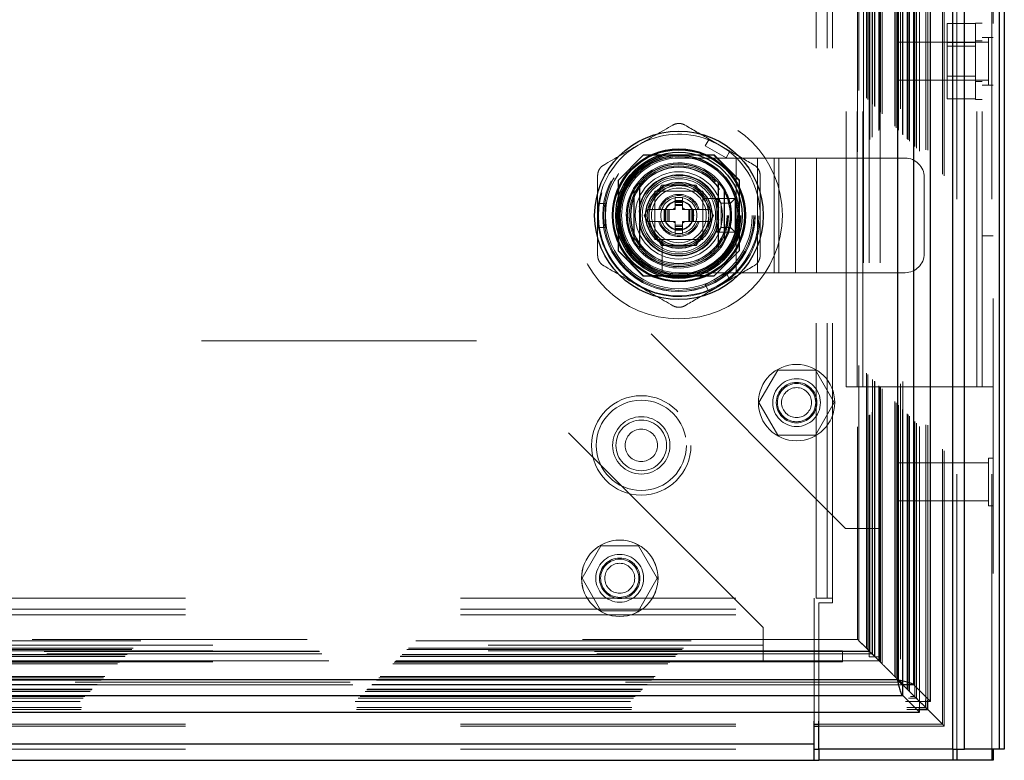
# Model space of a CAD drawing. Header units: inches. Extents: x 0.2 to 10.8, y 0.2 to 8.2.
# Tile 69 of 145: x 4.468 to 4.826, y 3.078 to 3.347. Entities that reach past the tile are written whole.
import ezdxf

# ---------------------------------------------------------------- set-up
doc = ezdxf.new("R2010")
doc.units = ezdxf.units.IN
doc.header["$MEASUREMENT"] = 0
doc.linetypes.add('HIDDEN', pattern=[0.07500000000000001, 0.05, -0.025])

msp = doc.modelspace()

# ---------------------------------------------------------------- linework, layer by layer
at = {"color": 7, "linetype": 'HIDDEN', "lineweight": 18}
for p, q in [((4.821672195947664, 3.081751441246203), (4.821672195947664, 5.044850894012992)), ((4.82225798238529, 5.045637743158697), (4.82225798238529, 3.081751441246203)), ((4.807540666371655, 3.081751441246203), (4.807540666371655, 5.038695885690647)), ((4.808954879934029, 3.081751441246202), (4.808954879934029, 5.038868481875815)), ((4.803816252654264, 3.090840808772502), (4.803816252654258, 5.029873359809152)), ((4.804432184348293, 3.090234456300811), (4.804432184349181, 5.030481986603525)), ((4.795481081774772, 3.09915438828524), (4.795481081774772, 5.021559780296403)), ((4.797725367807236, 3.099687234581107), (4.797725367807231, 5.021026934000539)), ((4.798480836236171, 3.099615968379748), (4.798480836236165, 5.021098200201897)), ((4.791204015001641, 3.103453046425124), (4.791204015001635, 5.017261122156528)), ((4.791303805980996, 3.103353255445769), (4.79130380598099, 5.017360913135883)), ((4.791846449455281, 3.102810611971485), (4.791846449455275, 5.017903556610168)), ((4.793742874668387, 3.100911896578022), (4.793742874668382, 5.019801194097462)), ((4.794346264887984, 3.100310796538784), (4.794346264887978, 5.020403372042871)), ((4.787455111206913, 5.013539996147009), (4.787455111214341, 3.107174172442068)), ((4.787768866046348, 3.106888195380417), (4.787768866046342, 5.013825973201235)), ((4.788518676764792, 5.014573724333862), (4.788518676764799, 3.106142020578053)), ((4.789314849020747, 3.105342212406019), (4.789314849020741, 5.015371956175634)), ((4.789404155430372, 5.015462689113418), (4.789404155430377, 3.105251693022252)), ((4.789424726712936, 3.105210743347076), (4.789424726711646, 5.015503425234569)), ((4.790932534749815, 3.10371774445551), (4.79093253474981, 5.016987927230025)), ((4.786413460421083, 3.108243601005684), (4.786413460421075, 5.012470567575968)), ((4.786900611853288, 3.107756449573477), (4.786900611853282, 5.012957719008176)), ((4.780681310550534, 5.006745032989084), (4.780681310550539, 3.113949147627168)), ((4.780713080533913, 3.113943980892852), (4.780713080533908, 5.006770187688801)), ((4.780990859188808, 3.113666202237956), (4.780990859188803, 5.007047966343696)), ((4.780990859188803, 5.007047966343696), (4.780990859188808, 3.113666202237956)), ((4.781268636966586, 3.113388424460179), (4.781268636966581, 5.007325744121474)), ((4.781824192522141, 3.112832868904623), (4.781824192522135, 5.007881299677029)), ((4.777131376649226, 5.003201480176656), (4.777131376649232, 3.117513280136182)), ((4.778213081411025, 5.004270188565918), (4.778213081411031, 3.116443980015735)), ((4.778405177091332, 3.116251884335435), (4.778405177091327, 5.004462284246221)), ((4.779024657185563, 3.115632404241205), (4.779024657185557, 5.005081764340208)), ((4.779185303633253, 3.115471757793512), (4.779185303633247, 5.005242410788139)), ((4.779185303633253, 3.115471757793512), (4.779185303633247, 5.005242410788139)), ((4.77341751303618, 3.121239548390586), (4.773417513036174, 4.999474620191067)), ((4.776144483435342, 3.118512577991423), (4.776144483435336, 5.002201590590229)), ((4.776659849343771, 3.117997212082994), (4.776659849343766, 5.002716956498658)), ((4.772931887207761, 4.998988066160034), (4.772931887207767, 3.121726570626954)), ((4.757869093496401, 3.136695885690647), (4.757869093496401, 4.983973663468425)), ((4.761869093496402, 3.136695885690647), (4.761869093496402, 4.983973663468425)), ((4.763869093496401, 3.136695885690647), (4.763869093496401, 4.983973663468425)), ((4.763869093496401, 3.136695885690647), (4.763869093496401, 4.983973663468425)), ((4.775086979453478, 4.958662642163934), (4.775086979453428, 3.162051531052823)), ((4.775086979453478, 4.958662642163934), (4.775086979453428, 3.162051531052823)), ((4.777086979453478, 4.958662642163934), (4.777086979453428, 3.162051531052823)), ((4.781086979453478, 4.958662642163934), (4.781086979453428, 3.162051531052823)), ((4.664420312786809, 4.854495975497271), (4.664420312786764, 3.266218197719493)), ((4.768813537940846, 3.213584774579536), (4.768813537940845, 3.581473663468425)), ((4.772813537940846, 3.213584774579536), (4.772813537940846, 3.581473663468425)), ((4.774813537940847, 3.213584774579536), (4.774813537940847, 3.581473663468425)), ((4.774813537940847, 3.213584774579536), (4.774813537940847, 3.581473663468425)), ((4.816257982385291, 3.213584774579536), (4.816257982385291, 3.581473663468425)), ((4.816257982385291, 3.213584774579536), (4.816257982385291, 3.581473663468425)), ((4.81825798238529, 3.213584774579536), (4.81825798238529, 3.581473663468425)), ((4.81575798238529, 3.34558206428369), (4.805480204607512, 3.34558206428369)), ((4.805480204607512, 3.34558206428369), (4.805480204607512, 3.33875008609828)), ((4.81575798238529, 3.31802921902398), (4.81575798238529, 3.345806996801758)), ((4.81825798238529, 3.345806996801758), (4.81575798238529, 3.345806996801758)), ((4.787535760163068, 3.338862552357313), (4.787535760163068, 3.324973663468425)), ((4.820521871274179, 3.338862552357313), (4.787535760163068, 3.338862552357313)), ((4.81575798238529, 3.33875008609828), (4.805480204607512, 3.33875008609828)), ((4.805480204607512, 3.33875008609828), (4.805480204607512, 3.325086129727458)), ((4.81825798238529, 3.33927921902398), (4.81575798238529, 3.33927921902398)), ((4.82225798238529, 3.340598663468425), (4.81825798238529, 3.340598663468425)), ((4.820521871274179, 3.340598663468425), (4.820521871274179, 3.323237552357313)), ((4.81575798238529, 3.337359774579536), (4.805480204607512, 3.337359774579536)), ((4.787535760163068, 3.324973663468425), (4.820521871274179, 3.324973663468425)), ((4.805480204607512, 3.326476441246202), (4.81575798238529, 3.326476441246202)), ((4.81575798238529, 3.325086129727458), (4.805480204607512, 3.325086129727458)), ((4.805480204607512, 3.325086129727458), (4.805480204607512, 3.318254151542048)), ((4.81575798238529, 3.324556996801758), (4.81825798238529, 3.324556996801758)), ((4.82225798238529, 3.323237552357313), (4.81825798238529, 3.323237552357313)), ((4.81575798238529, 3.318254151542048), (4.805480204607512, 3.318254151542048)), ((4.81575798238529, 3.31802921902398), (4.81825798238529, 3.31802921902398)), ((4.717546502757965, 3.301161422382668), (4.718967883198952, 3.303623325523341)), ((4.726544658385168, 3.29924887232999), (4.718967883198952, 3.303623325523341)), ((4.717546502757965, 3.301161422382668), (4.725123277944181, 3.296786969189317)), ((4.695059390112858, 3.297736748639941), (4.685920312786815, 3.288597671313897)), ((4.695159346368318, 3.297836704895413), (4.695059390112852, 3.297736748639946)), ((4.720725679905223, 3.297736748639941), (4.695059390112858, 3.297736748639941)), ((4.720825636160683, 3.297836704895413), (4.695159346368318, 3.297836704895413)), ((4.718015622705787, 3.297736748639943), (4.697969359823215, 3.297736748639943)), ((4.707991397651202, 3.29669890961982), (4.728824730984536, 3.29669890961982)), ((4.729864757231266, 3.288597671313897), (4.720725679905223, 3.297736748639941)), ((4.729964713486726, 3.288697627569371), (4.720825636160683, 3.297836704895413)), ((4.725123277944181, 3.296786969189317), (4.726544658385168, 3.29924887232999)), ((4.728824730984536, 3.255032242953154), (4.728824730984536, 3.29669890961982)), ((4.728824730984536, 3.29669890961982), (4.744275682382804, 3.29669890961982)), ((4.728824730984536, 3.255032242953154), (4.728824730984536, 3.29669890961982)), ((4.73655020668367, 3.255032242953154), (4.73655020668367, 3.29669890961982)), ((4.742587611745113, 3.255032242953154), (4.742587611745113, 3.29669890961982)), ((4.744275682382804, 3.255032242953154), (4.744275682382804, 3.29669890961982)), ((4.744275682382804, 3.29669890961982), (4.750313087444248, 3.29669890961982)), ((4.750313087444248, 3.255032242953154), (4.750313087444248, 3.29669890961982)), ((4.750313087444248, 3.29669890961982), (4.758038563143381, 3.29669890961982)), ((4.758038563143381, 3.255032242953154), (4.758038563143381, 3.29669890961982)), ((4.758038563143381, 3.29669890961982), (4.790213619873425, 3.29669890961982)), ((4.758038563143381, 3.255032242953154), (4.758038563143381, 3.29669890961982)), ((4.686020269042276, 3.288697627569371), (4.686020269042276, 3.263031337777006)), ((4.729964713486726, 3.263031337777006), (4.729964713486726, 3.288697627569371)), ((4.79715806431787, 3.261976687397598), (4.79715806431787, 3.289754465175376)), ((4.685920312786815, 3.288597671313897), (4.685920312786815, 3.262931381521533)), ((4.686120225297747, 3.285887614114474), (4.686120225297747, 3.265841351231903)), ((4.695364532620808, 3.275864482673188), (4.701678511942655, 3.286800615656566)), ((4.701678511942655, 3.286800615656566), (4.714306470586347, 3.286800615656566)), ((4.714306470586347, 3.286800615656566), (4.720620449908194, 3.275864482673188)), ((4.729864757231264, 3.262931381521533), (4.729864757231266, 3.288597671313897)), ((4.729864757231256, 3.265841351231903), (4.729864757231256, 3.285887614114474)), ((4.699241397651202, 3.284615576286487), (4.699241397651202, 3.267115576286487)), ((4.716741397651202, 3.284615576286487), (4.699241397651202, 3.284615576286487)), ((4.699243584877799, 3.282242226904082), (4.699243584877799, 3.269486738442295)), ((4.714370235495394, 3.28461338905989), (4.701614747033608, 3.28461338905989)), ((4.706680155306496, 3.282426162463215), (4.706680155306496, 3.281223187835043)), ((4.706680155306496, 3.282426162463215), (4.709304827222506, 3.282426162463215)), ((4.709304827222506, 3.282426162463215), (4.709304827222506, 3.281223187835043)), ((4.716741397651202, 3.267115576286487), (4.716741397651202, 3.284615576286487)), ((4.716741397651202, 3.269486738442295), (4.716741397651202, 3.282242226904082)), ((4.726124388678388, 3.281988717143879), (4.717052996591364, 3.281988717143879)), ((4.721741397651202, 3.269754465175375), (4.721741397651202, 3.281976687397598)), ((4.723408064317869, 3.280310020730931), (4.721741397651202, 3.281976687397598)), ((4.721741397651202, 3.281976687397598), (4.728408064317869, 3.281976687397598)), ((4.726741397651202, 3.280310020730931), (4.728408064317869, 3.281976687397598)), ((4.728408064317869, 3.281976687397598), (4.728408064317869, 3.269754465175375)), ((4.678464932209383, 3.271490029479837), (4.678464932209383, 3.280238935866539)), ((4.678464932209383, 3.280238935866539), (4.681307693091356, 3.280238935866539)), ((4.681307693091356, 3.271490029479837), (4.681307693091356, 3.280238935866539)), ((4.702633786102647, 3.278051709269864), (4.696627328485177, 3.278051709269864)), ((4.702633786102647, 3.278051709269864), (4.702633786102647, 3.273677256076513)), ((4.703071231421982, 3.278051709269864), (4.702633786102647, 3.278051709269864)), ((4.703071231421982, 3.278051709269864), (4.703071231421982, 3.273677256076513)), ((4.703263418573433, 3.278051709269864), (4.703071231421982, 3.278051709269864)), ((4.703972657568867, 3.278051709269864), (4.703263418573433, 3.278051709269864)), ((4.703263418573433, 3.278051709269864), (4.703263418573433, 3.273677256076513)), ((4.704436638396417, 3.278051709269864), (4.703972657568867, 3.278051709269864)), ((4.703972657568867, 3.278051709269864), (4.703972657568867, 3.273677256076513)), ((4.704436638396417, 3.278051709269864), (4.704436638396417, 3.273677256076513)), ((4.706680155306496, 3.278051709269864), (4.704436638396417, 3.278051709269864)), ((4.706680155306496, 3.281223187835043), (4.709304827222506, 3.281223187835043)), ((4.706680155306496, 3.281223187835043), (4.706680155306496, 3.280785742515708)), ((4.706680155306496, 3.280785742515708), (4.709304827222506, 3.280785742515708)), ((4.706680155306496, 3.280785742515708), (4.706680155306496, 3.280593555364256)), ((4.706680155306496, 3.280593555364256), (4.706680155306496, 3.279884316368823)), ((4.706680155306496, 3.280593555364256), (4.709304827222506, 3.280593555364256)), ((4.706680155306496, 3.279884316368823), (4.706680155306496, 3.279420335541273)), ((4.706680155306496, 3.279884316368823), (4.709304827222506, 3.279884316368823)), ((4.706680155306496, 3.279420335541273), (4.706680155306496, 3.278051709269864)), ((4.706680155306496, 3.279420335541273), (4.709304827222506, 3.279420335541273)), ((4.709304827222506, 3.281223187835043), (4.709304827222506, 3.280785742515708)), ((4.709304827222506, 3.280785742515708), (4.709304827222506, 3.280593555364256)), ((4.709304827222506, 3.280593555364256), (4.709304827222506, 3.279884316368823)), ((4.709304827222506, 3.279884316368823), (4.709304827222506, 3.279420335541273)), ((4.709304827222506, 3.279420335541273), (4.709304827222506, 3.278051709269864)), ((4.711548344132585, 3.278051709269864), (4.709304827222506, 3.278051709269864)), ((4.711548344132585, 3.278051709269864), (4.711548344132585, 3.273677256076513)), ((4.712012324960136, 3.278051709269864), (4.711548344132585, 3.278051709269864)), ((4.712721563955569, 3.278051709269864), (4.712012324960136, 3.278051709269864)), ((4.712012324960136, 3.278051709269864), (4.712012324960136, 3.273677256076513)), ((4.712721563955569, 3.278051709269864), (4.712721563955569, 3.273677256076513)), ((4.71291375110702, 3.278051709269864), (4.712721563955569, 3.278051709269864)), ((4.71291375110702, 3.278051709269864), (4.71291375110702, 3.273677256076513)), ((4.713351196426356, 3.278051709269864), (4.71291375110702, 3.278051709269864)), ((4.713351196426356, 3.278051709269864), (4.713351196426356, 3.273677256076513)), ((4.719357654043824, 3.278051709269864), (4.713351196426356, 3.278051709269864)), ((4.719357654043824, 3.278051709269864), (4.719297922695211, 3.278155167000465)), ((4.723408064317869, 3.271421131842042), (4.723408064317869, 3.280310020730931)), ((4.723408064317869, 3.280310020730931), (4.726741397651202, 3.280310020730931)), ((4.726741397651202, 3.280310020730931), (4.726741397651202, 3.271421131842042)), ((4.701678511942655, 3.264928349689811), (4.695364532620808, 3.275864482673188)), ((4.720620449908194, 3.275864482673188), (4.714306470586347, 3.264928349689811)), ((4.678464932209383, 3.271490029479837), (4.681307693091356, 3.271490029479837)), ((4.702633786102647, 3.273677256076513), (4.696627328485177, 3.273677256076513)), ((4.703071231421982, 3.273677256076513), (4.702633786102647, 3.273677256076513)), ((4.703263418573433, 3.273677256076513), (4.703071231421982, 3.273677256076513)), ((4.703972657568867, 3.273677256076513), (4.703263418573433, 3.273677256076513)), ((4.704436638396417, 3.273677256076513), (4.703972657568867, 3.273677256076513)), ((4.706680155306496, 3.273677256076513), (4.704436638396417, 3.273677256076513)), ((4.706680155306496, 3.273677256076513), (4.706680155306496, 3.272308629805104)), ((4.706680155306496, 3.272308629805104), (4.706680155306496, 3.271844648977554)), ((4.706680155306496, 3.272308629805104), (4.709304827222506, 3.272308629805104)), ((4.706680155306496, 3.271844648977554), (4.709304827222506, 3.271844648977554)), ((4.706680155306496, 3.271844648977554), (4.706680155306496, 3.271135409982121)), ((4.706680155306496, 3.271135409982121), (4.709304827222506, 3.271135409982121)), ((4.706680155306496, 3.271135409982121), (4.706680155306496, 3.270943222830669)), ((4.706680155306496, 3.270943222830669), (4.709304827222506, 3.270943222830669)), ((4.706680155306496, 3.270943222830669), (4.706680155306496, 3.270505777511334)), ((4.709304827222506, 3.273677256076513), (4.709304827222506, 3.272308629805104)), ((4.711548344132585, 3.273677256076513), (4.709304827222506, 3.273677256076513)), ((4.709304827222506, 3.272308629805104), (4.709304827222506, 3.271844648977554)), ((4.709304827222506, 3.271844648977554), (4.709304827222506, 3.271135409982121)), ((4.709304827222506, 3.271135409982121), (4.709304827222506, 3.270943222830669)), ((4.709304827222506, 3.270943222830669), (4.709304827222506, 3.270505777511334)), ((4.712012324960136, 3.273677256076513), (4.711548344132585, 3.273677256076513)), ((4.712721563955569, 3.273677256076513), (4.712012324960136, 3.273677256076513)), ((4.71291375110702, 3.273677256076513), (4.712721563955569, 3.273677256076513)), ((4.713351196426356, 3.273677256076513), (4.71291375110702, 3.273677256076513)), ((4.719357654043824, 3.273677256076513), (4.713351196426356, 3.273677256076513)), ((4.719297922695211, 3.273573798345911), (4.719357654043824, 3.273677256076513)), ((4.723408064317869, 3.271421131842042), (4.721741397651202, 3.269754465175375)), ((4.726741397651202, 3.271421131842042), (4.723408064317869, 3.271421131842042)), ((4.726741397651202, 3.271421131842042), (4.728408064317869, 3.269754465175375)), ((4.706680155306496, 3.270505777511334), (4.709304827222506, 3.270505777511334)), ((4.706680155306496, 3.270505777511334), (4.706680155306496, 3.269302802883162)), ((4.706680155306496, 3.269302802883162), (4.709304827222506, 3.269302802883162)), ((4.709304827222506, 3.270505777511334), (4.709304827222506, 3.269302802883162)), ((4.728408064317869, 3.269754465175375), (4.721741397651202, 3.269754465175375)), ((4.82225798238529, 3.268411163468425), (4.81825798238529, 3.268411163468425)), ((4.768586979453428, 3.162051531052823), (4.664420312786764, 3.266218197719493)), ((4.699241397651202, 3.267115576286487), (4.716741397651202, 3.267115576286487)), ((4.701614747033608, 3.267115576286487), (4.714370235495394, 3.267115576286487)), ((4.714306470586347, 3.264928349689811), (4.701678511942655, 3.264928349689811)), ((4.701868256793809, 3.266803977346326), (4.701868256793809, 3.257732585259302)), ((4.685920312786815, 3.262931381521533), (4.695059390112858, 3.253792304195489)), ((4.686020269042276, 3.263031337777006), (4.695159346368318, 3.253892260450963)), ((4.720725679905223, 3.253792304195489), (4.729864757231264, 3.262931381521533)), ((4.729864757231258, 3.262931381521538), (4.729964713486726, 3.263031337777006)), ((4.695059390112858, 3.253792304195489), (4.720725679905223, 3.253792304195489)), ((4.695159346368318, 3.253892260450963), (4.720825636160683, 3.253892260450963)), ((4.697969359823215, 3.253992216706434), (4.718015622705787, 3.253992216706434)), ((4.707991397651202, 3.255032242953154), (4.728824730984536, 3.255032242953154)), ((4.725123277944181, 3.25494199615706), (4.717546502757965, 3.250567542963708)), ((4.726544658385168, 3.252480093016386), (4.725123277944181, 3.25494199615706)), ((4.728824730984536, 3.255032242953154), (4.744275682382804, 3.255032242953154)), ((4.744275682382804, 3.255032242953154), (4.750313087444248, 3.255032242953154)), ((4.750313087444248, 3.255032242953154), (4.758038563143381, 3.255032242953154)), ((4.758038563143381, 3.255032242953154), (4.790213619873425, 3.255032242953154)), ((4.718967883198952, 3.248105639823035), (4.717546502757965, 3.250567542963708)), ((4.726544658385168, 3.252480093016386), (4.718967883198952, 3.248105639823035)), ((4.634457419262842, 3.230264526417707), (3.351401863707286, 3.230264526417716)), ((4.738624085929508, 3.12609785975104), (4.634457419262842, 3.230264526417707)), ((4.743921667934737, 3.219625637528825), (4.737089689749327, 3.207792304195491)), ((4.757585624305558, 3.219625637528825), (4.743921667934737, 3.219625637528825)), ((4.764417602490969, 3.207792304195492), (4.757585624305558, 3.219625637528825)), ((4.768813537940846, 3.213584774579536), (4.772813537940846, 3.213584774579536)), ((4.774813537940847, 3.213584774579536), (4.772813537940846, 3.213584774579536)), ((4.816257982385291, 3.213584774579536), (4.774813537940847, 3.213584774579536)), ((4.82225798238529, 3.213584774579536), (4.816257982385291, 3.213584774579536)), ((4.737089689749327, 3.207792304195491), (4.743921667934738, 3.195958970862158)), ((4.757585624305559, 3.195958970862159), (4.764417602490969, 3.207792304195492)), ((4.743921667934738, 3.195958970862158), (4.757585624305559, 3.195958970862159)), ((4.787535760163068, 3.185918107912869), (4.787535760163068, 3.17202921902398)), ((4.820521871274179, 3.185918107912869), (4.787535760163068, 3.185918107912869)), ((4.820521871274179, 3.18765421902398), (4.820521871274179, 3.170293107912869)), ((4.82225798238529, 3.18765421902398), (4.820521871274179, 3.18765421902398)), ((4.787535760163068, 3.17202921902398), (4.820521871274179, 3.17202921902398)), ((4.820521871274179, 3.170293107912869), (4.82225798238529, 3.170293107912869)), ((4.775086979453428, 3.162051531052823), (4.768586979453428, 3.162051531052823)), ((4.781086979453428, 3.162051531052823), (4.775086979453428, 3.162051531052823)), ((4.777086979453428, 3.162051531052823), (4.777086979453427, 3.115384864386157)), ((4.781086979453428, 3.162051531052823), (4.781086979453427, 3.115384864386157)), ((4.679643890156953, 3.155764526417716), (4.672811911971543, 3.143931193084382)), ((4.693307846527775, 3.155764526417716), (4.679643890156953, 3.155764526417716)), ((4.700139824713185, 3.143931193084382), (4.693307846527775, 3.155764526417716)), ((4.672811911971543, 3.143931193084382), (4.679643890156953, 3.132097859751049)), ((4.693307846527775, 3.132097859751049), (4.700139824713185, 3.143931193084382)), ((3.228641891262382, 3.136695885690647), (4.75720740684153, 3.136695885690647)), ((4.75720740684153, 3.130695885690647), (4.75720740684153, 3.136695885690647)), ((4.763869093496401, 3.136695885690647), (4.757869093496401, 3.136695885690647)), ((4.758869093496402, 3.091974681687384), (4.758869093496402, 3.135029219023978)), ((4.758869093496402, 3.135029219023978), (4.763869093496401, 3.135029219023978)), ((4.763869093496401, 3.135029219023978), (4.763869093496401, 3.136695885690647)), ((3.228641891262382, 3.132695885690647), (4.75720740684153, 3.132695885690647)), ((4.679643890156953, 3.132097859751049), (4.693307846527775, 3.132097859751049)), ((3.228641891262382, 3.130695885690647), (4.75720740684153, 3.130695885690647)), ((3.228641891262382, 3.130695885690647), (4.75720740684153, 3.130695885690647)), ((4.75720740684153, 3.091974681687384), (4.75720740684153, 3.130695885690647)), ((4.738624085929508, 3.119597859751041), (4.738624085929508, 3.12609785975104)), ((3.212404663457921, 3.121239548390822), (4.77341751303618, 3.121239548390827)), ((4.772942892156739, 3.1217286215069), (3.212882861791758, 3.121728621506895)), ((4.776144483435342, 3.118512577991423), (4.773417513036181, 3.121239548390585)), ((4.7773110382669, 3.11735726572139), (3.208494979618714, 3.117357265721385)), ((4.777274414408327, 3.11738638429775), (3.208543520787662, 3.117386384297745)), ((3.209162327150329, 3.117997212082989), (4.776659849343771, 3.117997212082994)), ((3.209677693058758, 3.118512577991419), (4.776144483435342, 3.118512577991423)), ((4.738624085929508, 3.119597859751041), (3.247235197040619, 3.119597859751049)), ((4.738624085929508, 3.119597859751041), (3.247235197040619, 3.119597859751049)), ((4.738624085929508, 3.117597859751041), (3.247235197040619, 3.117597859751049)), ((4.738624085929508, 3.11359785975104), (4.738624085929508, 3.119597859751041)), ((4.767401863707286, 3.117597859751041), (4.738624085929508, 3.117597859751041)), ((4.767401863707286, 3.117597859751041), (4.767401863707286, 3.11359785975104)), ((4.776659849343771, 3.117997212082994), (4.77614448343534, 3.118512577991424)), ((4.777345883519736, 3.117311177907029), (4.776659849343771, 3.117997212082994)), ((3.204553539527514, 3.113388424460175), (4.781268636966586, 3.113388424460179)), ((3.204569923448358, 3.113384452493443), (4.781262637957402, 3.113384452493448)), ((3.20466401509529, 3.113494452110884), (4.781151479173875, 3.113494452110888)), ((3.204831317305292, 3.113666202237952), (4.780990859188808, 3.113666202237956)), ((3.204831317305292, 3.113666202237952), (4.780990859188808, 3.113666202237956)), ((4.78072860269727, 3.113952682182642), (3.205087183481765, 3.113952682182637)), ((3.205109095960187, 3.113943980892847), (4.780713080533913, 3.113943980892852)), ((3.206636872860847, 3.115471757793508), (4.779185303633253, 3.115471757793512)), ((3.206636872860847, 3.115471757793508), (4.779185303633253, 3.115471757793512)), ((3.20679751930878, 3.115632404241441), (4.779024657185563, 3.115632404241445)), ((3.207416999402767, 3.116251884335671), (4.778405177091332, 3.116251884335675)), ((4.778213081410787, 3.116443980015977), (3.207609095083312, 3.116443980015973)), ((4.738624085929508, 3.11359785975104), (3.247235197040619, 3.113597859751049)), ((4.767401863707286, 3.11359785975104), (4.738624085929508, 3.11359785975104)), ((4.781086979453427, 3.115384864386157), (4.777086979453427, 3.115384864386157)), ((4.778405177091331, 3.116251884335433), (4.778213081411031, 3.116443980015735)), ((4.781268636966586, 3.113388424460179), (4.779024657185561, 3.115632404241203)), ((4.781262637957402, 3.113394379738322), (4.781265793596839, 3.113391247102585)), ((4.781824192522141, 3.112832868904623), (4.781268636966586, 3.113388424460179)), ((3.203997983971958, 3.112832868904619), (4.781824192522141, 3.112832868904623)), ((3.198053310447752, 3.106888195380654), (4.787768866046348, 3.106888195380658)), ((3.198367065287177, 3.107174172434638), (4.787455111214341, 3.107174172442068)), ((3.198921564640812, 3.107756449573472), (4.786900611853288, 3.107756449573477)), ((3.199408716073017, 3.108243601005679), (4.786413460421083, 3.108243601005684)), ((4.786900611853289, 3.107756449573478), (4.786413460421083, 3.108243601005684)), ((4.787559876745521, 3.107097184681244), (4.786900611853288, 3.107756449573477)), ((3.193975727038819, 3.10281061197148), (4.791846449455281, 3.102810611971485)), ((3.194518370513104, 3.103353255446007), (4.791303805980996, 3.103353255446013)), ((3.194618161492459, 3.103453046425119), (4.791204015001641, 3.103453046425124)), ((3.194772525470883, 3.10360469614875), (4.791040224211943, 3.103604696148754)), ((4.789475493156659, 3.105188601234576), (3.196348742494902, 3.105188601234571)), ((3.196403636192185, 3.105204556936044), (4.789418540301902, 3.105204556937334)), ((3.196507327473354, 3.105342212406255), (4.789314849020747, 3.10534221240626)), ((4.788524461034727, 3.106121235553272), (3.19729824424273, 3.106121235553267)), ((3.19034728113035, 3.099148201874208), (4.795474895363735, 3.099148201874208)), ((3.191475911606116, 3.100310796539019), (4.794346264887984, 3.100310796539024)), ((3.19213177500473, 3.100970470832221), (4.793687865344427, 3.100970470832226)), ((4.795109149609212, 3.099547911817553), (4.794346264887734, 3.100310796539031)), ((4.795080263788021, 3.099542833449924), (4.795474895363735, 3.099148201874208)), ((4.795481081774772, 3.09915438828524), (4.795086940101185, 3.099548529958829)), ((4.795474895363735, 3.095485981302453), (4.795474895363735, 3.099148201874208)), ((4.799157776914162, 3.09915438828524), (4.795481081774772, 3.09915438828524)), ((3.190809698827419, 3.096176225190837), (4.795012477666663, 3.096176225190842)), ((3.190880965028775, 3.096931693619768), (4.794941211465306, 3.096931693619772)), ((4.796281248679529, 3.098375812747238), (4.798493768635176, 3.096163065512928)), ((4.803816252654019, 3.090840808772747), (4.802717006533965, 3.091945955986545)), ((3.228641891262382, 3.090840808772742), (4.757207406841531, 3.090840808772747)), ((3.228641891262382, 3.090219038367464), (4.75720740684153, 3.090219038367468)), ((4.758869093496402, 3.090840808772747), (4.803816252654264, 3.090840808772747)), ((4.758869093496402, 3.090219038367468), (4.804414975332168, 3.090219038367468)), ((3.228641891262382, 3.083751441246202), (4.75720740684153, 3.083751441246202)), ((3.228641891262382, 3.081751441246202), (4.75720740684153, 3.081751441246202))]:
    msp.add_line(p, q, dxfattribs=at)
at = {"color": 7, "linetype": 'Continuous', "lineweight": 25}
for p, q in [((4.82450062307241, 3.081751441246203), (4.82450062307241, 5.044850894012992)), ((4.82625798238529, 5.045637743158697), (4.82625798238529, 3.081751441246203)), ((4.807540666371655, 3.081751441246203), (4.807540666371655, 5.038695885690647)), ((4.811783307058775, 3.081751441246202), (4.811783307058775, 5.038868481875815)), ((4.799420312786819, 3.099154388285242), (4.799420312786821, 5.021559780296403)), ((4.787455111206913, 5.013539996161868), (4.787455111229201, 3.107174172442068)), ((4.793363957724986, 3.105210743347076), (4.793363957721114, 5.015503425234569)), ((4.691588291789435, 3.284989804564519), (4.691588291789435, 3.266739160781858)), ((4.724396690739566, 3.284989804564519), (4.724396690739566, 3.266739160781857)), ((3.198367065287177, 3.107174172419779), (4.787455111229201, 3.107174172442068)), ((4.789435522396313, 3.105221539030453), (4.787559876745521, 3.107097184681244)), ((4.789418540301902, 3.101265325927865), (4.789418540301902, 3.105204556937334)), ((4.789418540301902, 3.105204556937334), (4.795080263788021, 3.099542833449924)), ((4.793363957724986, 3.105210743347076), (4.789424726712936, 3.105210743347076)), ((4.795086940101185, 3.099548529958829), (4.789424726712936, 3.105210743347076)), ((4.799420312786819, 3.099154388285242), (4.793363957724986, 3.105210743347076)), ((3.196403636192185, 3.101265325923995), (4.789418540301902, 3.101265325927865)), ((4.789418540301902, 3.101265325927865), (4.795474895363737, 3.09520897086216)), ((4.797725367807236, 3.096931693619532), (4.795109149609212, 3.099547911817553)), ((4.797725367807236, 3.096931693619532), (4.797725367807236, 3.099687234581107)), ((4.798480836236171, 3.096176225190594), (4.798480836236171, 3.099615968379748)), ((4.799420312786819, 3.099154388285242), (4.799157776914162, 3.09915438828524)), ((4.794941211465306, 3.096931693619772), (4.797725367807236, 3.096931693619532)), ((4.795012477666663, 3.096176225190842), (4.798480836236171, 3.096176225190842)), ((4.795474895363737, 3.09520897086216), (4.795474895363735, 3.095485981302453)), ((4.798480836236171, 3.096176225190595), (4.797725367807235, 3.09693169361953)), ((3.190347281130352, 3.09520897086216), (4.795474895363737, 3.09520897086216)), ((4.75720740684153, 3.083751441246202), (4.75720740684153, 3.091974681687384)), ((4.758869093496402, 3.081751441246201), (4.758869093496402, 3.091974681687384)), ((4.757207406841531, 3.090840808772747), (4.758869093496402, 3.090840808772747)), ((4.75720740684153, 3.090219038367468), (4.758869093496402, 3.090219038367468)), ((3.228641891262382, 3.083751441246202), (4.75720740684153, 3.083751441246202)), ((4.75720740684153, 3.077751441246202), (4.75720740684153, 3.083751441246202)), ((4.75720740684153, 3.081751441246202), (4.758869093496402, 3.081751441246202)), ((4.807540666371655, 3.081751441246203), (4.758869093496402, 3.081751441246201)), ((4.758874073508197, 3.081751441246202), (4.758874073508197, 3.077751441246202)), ((4.807540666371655, 3.081751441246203), (4.811783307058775, 3.081751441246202)), ((4.807542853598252, 3.081751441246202), (4.807542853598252, 3.077751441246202)), ((4.808955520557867, 3.081751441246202), (4.808955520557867, 3.077751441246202)), ((4.82450062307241, 3.081751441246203), (4.811783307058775, 3.081751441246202)), ((4.8216728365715, 3.081751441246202), (4.821672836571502, 3.077751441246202)), ((4.82225798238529, 3.081751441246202), (4.82225798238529, 3.077751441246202)), ((4.82625798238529, 3.081751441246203), (4.82450062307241, 3.081751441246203)), ((3.228641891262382, 3.077751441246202), (4.75720740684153, 3.077751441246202)), ((4.75720740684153, 3.077751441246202), (4.758874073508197, 3.077751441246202)), ((4.807542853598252, 3.077751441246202), (4.758874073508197, 3.077751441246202)), ((4.808955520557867, 3.077751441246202), (4.807542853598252, 3.077751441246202)), ((4.821672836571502, 3.077751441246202), (4.808955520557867, 3.077751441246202)), ((4.82225798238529, 3.077751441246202), (4.821672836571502, 3.077751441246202))]:
    msp.add_line(p, q, dxfattribs=at)
at = {"color": 7, "linetype": 'HIDDEN', "lineweight": 18, "flags": 128}
for points in [[(4.722756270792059, 3.301436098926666), (4.719292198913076, 3.30314439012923), (4.718804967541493, 3.303341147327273)], [(4.726381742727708, 3.298966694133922), (4.725967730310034, 3.299290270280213), (4.722756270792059, 3.301436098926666)], [(4.678790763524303, 3.280238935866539), (4.678717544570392, 3.279718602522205), (4.678464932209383, 3.275864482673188)], [(4.678464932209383, 3.275864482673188), (4.678717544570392, 3.272010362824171), (4.678790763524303, 3.271490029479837)], [(4.718804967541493, 3.248387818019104), (4.719292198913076, 3.248584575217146), (4.722756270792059, 3.250292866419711)], [(4.722756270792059, 3.250292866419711), (4.725967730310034, 3.252438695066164), (4.726381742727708, 3.252762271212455)]]:
    msp.add_lwpolyline(points, dxfattribs=at)
at = {"color": 7, "linetype": 'HIDDEN', "lineweight": 18}
for centre, radius in [((4.707992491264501, 3.275864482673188), 0.03761111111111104), ((4.707920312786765, 3.275745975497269), 0.02916666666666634), ((4.707992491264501, 3.275864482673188), 0.02768857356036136), ((4.707992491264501, 3.275864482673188), 0.02766841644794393), ((4.707992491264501, 3.275864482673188), 0.02726233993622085), ((4.707992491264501, 3.275864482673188), 0.02668416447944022), ((4.707992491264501, 3.275864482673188), 0.02416885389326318), ((4.707992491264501, 3.275864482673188), 0.02405949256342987), ((4.707992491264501, 3.275864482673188), 0.02252843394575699), ((4.707992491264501, 3.275864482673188), 0.02228346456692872), ((4.707992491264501, 3.275864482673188), 0.02132545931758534), ((4.707992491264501, 3.275864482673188), 0.01804461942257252), ((4.707992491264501, 3.275864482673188), 0.01760717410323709), ((4.707992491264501, 3.275864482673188), 0.01760717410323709), ((4.707992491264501, 3.275864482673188), 0.01749781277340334), ((4.707992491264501, 3.275864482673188), 0.01585739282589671), ((4.707992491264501, 3.275864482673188), 0.01399825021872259), ((4.707992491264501, 3.275864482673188), 0.01334208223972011), ((4.707992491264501, 3.275864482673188), 0.01148293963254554), ((4.707992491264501, 3.275864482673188), 0.01093613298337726), ((4.707992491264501, 3.275864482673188), 0.01082677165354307), ((4.707992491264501, 3.275864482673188), 0.009951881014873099), ((4.707992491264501, 3.275864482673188), 0.006561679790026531), ((4.707992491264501, 3.275864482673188), 0.005377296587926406), ((4.707992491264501, 3.275864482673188), 0.005219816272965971), ((4.750753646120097, 3.207792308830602), 0.01388888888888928), ((4.750753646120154, 3.207792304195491), 0.008680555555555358), ((4.750753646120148, 3.207792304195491), 0.00736111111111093), ((4.750753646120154, 3.207792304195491), 0.006944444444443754), ((4.694313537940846, 3.192251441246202), 0.01805555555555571), ((4.750753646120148, 3.207792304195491), 0.005441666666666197), ((4.694313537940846, 3.192251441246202), 0.01638888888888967), ((4.694313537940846, 3.192251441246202), 0.01638888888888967), ((4.694313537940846, 3.192251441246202), 0.01041666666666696), ((4.694313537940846, 3.192251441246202), 0.009222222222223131), ((4.694313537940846, 3.192251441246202), 0.005888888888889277), ((4.686475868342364, 3.143931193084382), 0.01388888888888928), ((4.686512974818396, 3.143931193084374), 0.01388888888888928), ((4.68647586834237, 3.143931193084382), 0.008680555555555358), ((4.686475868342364, 3.143931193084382), 0.00736111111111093), ((4.68647586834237, 3.143931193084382), 0.006944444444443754), ((4.686475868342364, 3.143931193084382), 0.005441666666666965)]:
    msp.add_circle(centre, radius, dxfattribs=at)
at = {"color": 7, "linetype": 'Continuous', "lineweight": 25}
for radius in [0.03062117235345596, 0.02418761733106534, 0.02387829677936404, 0.02296587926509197, 0.02187226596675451, 0.02140357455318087, 0.01202974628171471]:
    msp.add_circle((4.707992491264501, 3.275864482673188), radius, dxfattribs=at)
at = {"color": 7, "linetype": 'HIDDEN', "lineweight": 18}
for centre, radius, start, end in [((4.707992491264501, 3.275864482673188), 0.02952755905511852, 68.5196242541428, 120), ((4.707992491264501, 3.275864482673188), 0.02952755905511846, 120, 171.4803757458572), ((4.707991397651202, 3.275865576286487), 0.02083333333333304, 90, 270.0000000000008), ((4.707992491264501, 3.275864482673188), 0.0295275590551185, 0, 51.48037574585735), ((4.790213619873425, 3.289754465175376), 0.006944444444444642, 0, 90), ((4.707992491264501, 3.275864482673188), 0.01913823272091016, 18.6629248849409, 251.3370751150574), ((4.707992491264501, 3.275864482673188), 0.01454505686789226, 7.352846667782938, 175.5522990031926), ((4.707992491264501, 3.275864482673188), 0.01476377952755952, 10.98224998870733, 167.5591527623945), ((4.707992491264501, 3.275864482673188), 0.01153516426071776, 108.5459072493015, 131.4540927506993), ((4.707992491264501, 3.275864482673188), 0.01153516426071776, 48.54590724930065, 71.45409275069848), ((4.707992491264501, 3.275864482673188), 0.007655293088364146, 16.60154959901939, 163.3984504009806), ((4.707992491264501, 3.275864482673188), 0.00721784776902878, 17.63970139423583, 162.3602986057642), ((4.707992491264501, 3.275864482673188), 0.01913823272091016, 251.3370751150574, 18.6629248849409), ((4.707992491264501, 3.275864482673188), 0.01153516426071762, 168.5459072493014, 169.0697517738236), ((4.707992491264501, 3.275864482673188), 0.003053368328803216, 115.4548319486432, 134.2475009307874), ((4.707992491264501, 3.275864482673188), 0.003053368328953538, 45.7524990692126, 64.54516805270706), ((4.707992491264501, 3.275864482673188), 0.01153516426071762, 10.93024822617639, 11.45409275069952), ((4.707992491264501, 3.275864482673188), 0.01454505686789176, 270.0000000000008, 354.2412475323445), ((4.707992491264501, 3.275864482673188), 0.0295275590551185, 308.5196242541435, 0), ((4.707992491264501, 3.275864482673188), 0.02952755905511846, 188.5196242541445, 240.0000000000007), ((4.707992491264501, 3.275864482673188), 0.01476377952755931, 191.9005369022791, 270.0000000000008), ((4.707992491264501, 3.275864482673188), 0.01454505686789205, 189.0369276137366, 270.0000000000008), ((4.707992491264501, 3.275864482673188), 0.01153516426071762, 190.9302482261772, 191.4540927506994), ((4.707992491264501, 3.275864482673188), 0.007655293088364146, 196.6015495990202, 343.3984504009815), ((4.707992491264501, 3.275864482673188), 0.00721784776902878, 197.6397013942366, 342.360298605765), ((4.707992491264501, 3.275864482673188), 0.003053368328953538, 225.7524990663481, 244.5451680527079), ((4.707992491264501, 3.275864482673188), 0.01476377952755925, 270.0000000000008, 349.259312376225), ((4.707992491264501, 3.275864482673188), 0.003053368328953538, 295.4548319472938, 314.2475009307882), ((4.707992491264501, 3.275864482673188), 0.01153516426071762, 348.5459072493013, 349.0697517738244), ((4.707992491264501, 3.275864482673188), 0.01153516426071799, 228.5459072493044, 251.4540927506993), ((4.707992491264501, 3.275864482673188), 0.01153516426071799, 288.5459072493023, 311.4540927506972), ((4.790213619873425, 3.261976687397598), 0.006944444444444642, 270.0000000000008, 0), ((4.707992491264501, 3.275864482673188), 0.02952755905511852, 240.0000000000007, 291.480375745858)]:
    msp.add_arc(centre, radius, start, end, dxfattribs=at)
at = {"color": 7, "linetype": 'Continuous', "lineweight": 25}
for radius, start, end in [(0.01859142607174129, 40.11916689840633, 139.8808331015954), (0.01877150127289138, 150.9137040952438, 209.086295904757), (0.01877150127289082, 330.9137040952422, 29.08629590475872), (0.01859142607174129, 220.1191668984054, 319.8808331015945)]:
    msp.add_arc((4.707992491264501, 3.275864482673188), radius, start, end, dxfattribs=at)
at = {"color": 7, "linetype": 'HIDDEN', "lineweight": 18}
for points, knots in [([(4.777346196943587, 5.003404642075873), (4.777347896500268, 4.999115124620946), (4.77735172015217, 4.989464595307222), (4.777349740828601, 4.974363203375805), (4.777348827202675, 4.958271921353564), (4.777349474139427, 4.935052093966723), (4.777349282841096, 4.904777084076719), (4.777349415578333, 4.835109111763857), (4.777349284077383, 4.698160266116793), (4.777349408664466, 4.431270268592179), (4.777349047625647, 4.024056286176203), (4.777350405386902, 3.604116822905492), (4.777348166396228, 3.317977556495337), (4.777349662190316, 3.208257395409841), (4.777348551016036, 3.182214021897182), (4.777350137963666, 3.159820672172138), (4.777351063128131, 3.141754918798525), (4.777345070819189, 3.129080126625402), (4.777339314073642, 3.12118559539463), (4.777332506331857, 3.117540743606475), (4.777332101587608, 3.117324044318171)], [0, 0, 0, 0, 0.006822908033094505, 0.01535013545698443, 0.0240202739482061, 0.03241770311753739, 0.05228359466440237, 0.07217570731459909, 0.143231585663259, 0.2701144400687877, 0.4966909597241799, 0.7909461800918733, 0.9380701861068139, 0.9518240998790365, 0.9654670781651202, 0.9794947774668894, 0.9874429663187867, 0.9942024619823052, 0.9996553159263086, 1, 1, 1, 1]), ([(4.705805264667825, 3.308697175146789), (4.706137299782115, 3.308888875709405), (4.706487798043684, 3.309034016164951), (4.707225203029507, 3.309232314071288), (4.70760990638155, 3.309283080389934), (4.708371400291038, 3.309283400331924), (4.708758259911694, 3.309232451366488), (4.709492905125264, 3.309035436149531), (4.709847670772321, 3.308888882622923), (4.710179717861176, 3.30869717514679)], [0, 0, 0, 0, 0.25, 0.25, 0.5, 0.5, 0.75, 0.75, 1, 1, 1, 1]), ([(4.678464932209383, 3.290386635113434), (4.678464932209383, 3.290770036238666), (4.678514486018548, 3.291146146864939), (4.678711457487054, 3.291883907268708), (4.678859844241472, 3.292242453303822), (4.679240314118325, 3.29290208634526), (4.679477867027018, 3.29321164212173), (4.680015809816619, 3.293749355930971), (4.680320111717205, 3.293983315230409), (4.680652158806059, 3.294175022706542)], [0, 0, 0, 0, 0.25, 0.25, 0.5, 0.5, 0.75, 0.75, 1, 1, 1, 1]), ([(4.735332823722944, 3.294175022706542), (4.735664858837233, 3.293983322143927), (4.735965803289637, 3.293752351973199), (4.736506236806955, 3.293212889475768), (4.73674255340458, 3.2929051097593), (4.737123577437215, 3.292245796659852), (4.73727288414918, 3.291885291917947), (4.737469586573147, 3.291150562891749), (4.73752005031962, 3.290770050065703), (4.73752005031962, 3.290386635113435)], [0, 0, 0, 0, 0.25, 0.25, 0.5, 0.5, 0.75, 0.75, 1, 1, 1, 1]), ([(4.728419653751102, 3.281988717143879), (4.728419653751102, 3.281988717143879), (4.728356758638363, 3.281988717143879), (4.728118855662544, 3.281988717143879), (4.727943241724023, 3.281988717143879), (4.727515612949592, 3.281988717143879), (4.727260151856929, 3.281988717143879), (4.726714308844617, 3.281988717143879), (4.726420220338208, 3.281988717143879), (4.726124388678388, 3.281988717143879)], [0, 0, 0, 0, 0.25, 0.25, 0.5, 0.5, 0.75, 0.75, 1, 1, 1, 1]), ([(4.680652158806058, 3.257553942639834), (4.680320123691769, 3.257745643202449), (4.680019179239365, 3.257976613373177), (4.679478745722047, 3.258516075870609), (4.679242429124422, 3.258823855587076), (4.678861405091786, 3.259483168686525), (4.678712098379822, 3.25984367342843), (4.678515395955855, 3.260578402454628), (4.678464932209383, 3.260958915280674), (4.678464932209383, 3.261342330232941)], [0, 0, 0, 0, 0.25, 0.25, 0.5, 0.5, 0.75, 0.75, 1, 1, 1, 1]), ([(4.737520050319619, 3.261342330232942), (4.737520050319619, 3.260958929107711), (4.737470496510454, 3.260582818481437), (4.737273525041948, 3.259845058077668), (4.73712513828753, 3.259486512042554), (4.736744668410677, 3.258826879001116), (4.736507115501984, 3.258517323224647), (4.735969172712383, 3.257979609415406), (4.735664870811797, 3.257745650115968), (4.735332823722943, 3.257553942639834)], [0, 0, 0, 0, 0.25, 0.25, 0.5, 0.5, 0.75, 0.75, 1, 1, 1, 1]), ([(4.701868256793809, 3.257732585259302), (4.70186825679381, 3.257436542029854), (4.701868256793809, 3.257146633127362), (4.701868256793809, 3.256596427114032), (4.701868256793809, 3.25634373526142), (4.701868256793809, 3.255698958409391), (4.701868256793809, 3.255437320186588), (4.701868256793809, 3.255437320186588)], [0, 0, 0, 0, 0.2499999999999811, 0.2499999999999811, 0.4999999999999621, 0.4999999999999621, 1, 1, 1, 1]), ([(4.710179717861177, 3.243031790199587), (4.709847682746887, 3.242840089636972), (4.709497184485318, 3.242694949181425), (4.708759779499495, 3.242496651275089), (4.708375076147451, 3.242445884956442), (4.707613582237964, 3.242445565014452), (4.707226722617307, 3.242496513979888), (4.706492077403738, 3.242693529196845), (4.70613731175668, 3.242840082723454), (4.705805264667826, 3.243031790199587)], [0, 0, 0, 0, 0.25, 0.25, 0.5, 0.5, 0.75, 0.75, 1, 1, 1, 1]), ([(4.773417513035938, 3.121239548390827), (4.773291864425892, 3.121364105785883), (4.773112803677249, 3.121541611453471), (4.772964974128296, 3.121696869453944), (4.772936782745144, 3.12173520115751), (4.772949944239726, 3.121724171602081), (4.772997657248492, 3.121667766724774), (4.773093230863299, 3.121560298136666), (4.773301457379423, 3.121365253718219), (4.773626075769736, 3.121040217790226), (4.774026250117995, 3.120628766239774), (4.775094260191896, 3.119567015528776), (4.775970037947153, 3.118686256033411), (4.777057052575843, 3.117600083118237), (4.777390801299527, 3.117266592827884)], [0, 0, 0, 0, 0.1126012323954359, 0.1604670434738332, 0.1874556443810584, 0.2131645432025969, 0.2382541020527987, 0.2623760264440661, 0.2978919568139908, 0.3478793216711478, 0.4197628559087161, 0.4758167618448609, 0.8390587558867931, 1, 1, 1, 1]), ([(4.77902465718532, 3.115632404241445), (4.778524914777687, 3.116129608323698), (4.777872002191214, 3.11677920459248), (4.777316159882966, 3.117345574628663), (4.777177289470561, 3.117485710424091), (4.777134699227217, 3.11751906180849), (4.777147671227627, 3.117517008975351), (4.777185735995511, 3.117487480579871), (4.777235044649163, 3.117435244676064), (4.77729679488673, 3.117365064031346), (4.777395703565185, 3.117259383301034), (4.777608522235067, 3.117051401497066), (4.77828072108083, 3.116371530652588), (4.778825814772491, 3.115829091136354), (4.779268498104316, 3.115388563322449)], [0, 0, 0, 0, 0.3554785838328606, 0.4644321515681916, 0.5041822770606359, 0.533886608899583, 0.5558315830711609, 0.5777376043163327, 0.5885594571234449, 0.5995807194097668, 0.6229075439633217, 0.6462033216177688, 0.7126734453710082, 1, 1, 1, 1]), ([(4.78072860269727, 3.113930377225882), (4.780700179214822, 3.113960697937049), (4.780662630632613, 3.114000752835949), (4.780693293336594, 3.113964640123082), (4.780751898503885, 3.113912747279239), (4.780868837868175, 3.113796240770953), (4.781009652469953, 3.113646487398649), (4.781308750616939, 3.113346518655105), (4.781794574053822, 3.112863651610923), (4.78262642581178, 3.112030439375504), (4.78406033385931, 3.110583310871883), (4.784879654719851, 3.109885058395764), (4.785720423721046, 3.108928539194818), (4.786005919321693, 3.10866718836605), (4.786368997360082, 3.108284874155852), (4.786882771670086, 3.107773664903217), (4.787279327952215, 3.10737364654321), (4.787505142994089, 3.10714943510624), (4.787545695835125, 3.107109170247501)], [0, 0, 0, 0, 0.04354934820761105, 0.05753046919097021, 0.0768323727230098, 0.09660739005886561, 0.1177424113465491, 0.1299539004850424, 0.201102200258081, 0.2764984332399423, 0.4259944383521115, 0.7615670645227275, 0.7801738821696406, 0.8081497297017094, 0.8593815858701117, 0.9050156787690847, 0.9829423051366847, 1, 1, 1, 1]), ([(4.790931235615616, 3.10371774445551), (4.790968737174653, 3.103677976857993), (4.791062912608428, 3.10357811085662), (4.79115615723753, 3.103496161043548), (4.791212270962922, 3.103446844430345)], [0, 0, 0, 0, 0.3982095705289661, 1, 1, 1, 1]), ([(4.793744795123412, 3.100911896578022), (4.793802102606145, 3.100853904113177), (4.793926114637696, 3.100728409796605), (4.794065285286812, 3.100588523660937), (4.794143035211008, 3.100515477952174), (4.794160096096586, 3.100498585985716), (4.794161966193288, 3.100496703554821), (4.794162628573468, 3.100496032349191), (4.794162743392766, 3.100495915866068), (4.794190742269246, 3.100467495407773), (4.794246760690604, 3.100409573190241), (4.794311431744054, 3.10034048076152), (4.794353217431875, 3.100297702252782), (4.794369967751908, 3.100284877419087), (4.794353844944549, 3.100302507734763), (4.794346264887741, 3.100310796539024)], [0, 0, 0, 0, 0.1844889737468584, 0.3992297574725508, 0.457354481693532, 0.4621485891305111, 0.4643351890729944, 0.4645986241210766, 0.4647295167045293, 0.4647830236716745, 0.5738563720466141, 0.7014505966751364, 0.8148599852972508, 0.9129573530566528, 1, 1, 1, 1]), ([(4.803859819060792, 3.090797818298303), (4.803927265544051, 3.090731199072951), (4.804072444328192, 3.090587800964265), (4.804240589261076, 3.090405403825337), (4.804348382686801, 3.090305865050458), (4.804392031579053, 3.090268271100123), (4.804406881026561, 3.090237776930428), (4.804420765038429, 3.090207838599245), (4.80443468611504, 3.090243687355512), (4.804198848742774, 3.090454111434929), (4.803969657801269, 3.090685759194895), (4.803816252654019, 3.090840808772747)], [0, 0, 0, 0, 0.08939647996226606, 0.192426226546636, 0.2231494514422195, 0.2408609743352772, 0.2599266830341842, 0.2899833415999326, 0.3915940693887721, 0.5927736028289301, 1, 1, 1, 1])]:
    msp.add_open_spline(points, degree=3, knots=knots, dxfattribs=at)
for points in [[(4.693228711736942, 3.301436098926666), (4.697437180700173, 3.303865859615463), (4.701627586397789, 3.306285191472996), (4.705805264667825, 3.308697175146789)], [(4.718967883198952, 3.303623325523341), (4.716028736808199, 3.30532024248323), (4.713100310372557, 3.30701097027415), (4.710179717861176, 3.30869717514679)], [(4.680652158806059, 3.294175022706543), (4.684829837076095, 3.296587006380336), (4.689020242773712, 3.299006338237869), (4.693228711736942, 3.301436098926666)], [(4.735332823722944, 3.294175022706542), (4.732412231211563, 3.295861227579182), (4.729483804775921, 3.297551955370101), (4.726544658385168, 3.29924887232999)], [(4.678464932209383, 3.280238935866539), (4.678464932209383, 3.283632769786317), (4.678464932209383, 3.287014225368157), (4.678464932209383, 3.290386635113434)], [(4.737520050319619, 3.290386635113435), (4.737520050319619, 3.285562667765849), (4.73752005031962, 3.280724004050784), (4.73752005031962, 3.275864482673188)], [(4.73752005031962, 3.275864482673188), (4.73752005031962, 3.271004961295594), (4.73752005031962, 3.266166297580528), (4.73752005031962, 3.261342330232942)], [(4.678464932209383, 3.261342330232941), (4.678464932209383, 3.26471473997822), (4.678464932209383, 3.268096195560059), (4.678464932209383, 3.271490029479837)], [(4.693228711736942, 3.250292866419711), (4.689020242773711, 3.252722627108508), (4.684829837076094, 3.255141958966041), (4.680652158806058, 3.257553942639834)], [(4.735332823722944, 3.257553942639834), (4.732412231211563, 3.255867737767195), (4.729483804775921, 3.254177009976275), (4.726544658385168, 3.252480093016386)], [(4.705805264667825, 3.243031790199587), (4.701627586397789, 3.24544377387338), (4.697437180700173, 3.247863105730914), (4.693228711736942, 3.250292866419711)], [(4.718967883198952, 3.248105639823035), (4.716028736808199, 3.246408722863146), (4.713100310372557, 3.244717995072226), (4.710179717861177, 3.243031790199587)]]:
    msp.add_open_spline(points, degree=3, dxfattribs=at)
at = {"color": 7, "linetype": 'Continuous', "lineweight": 25}
for points, knots in [([(4.693673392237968, 3.287722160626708), (4.693578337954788, 3.287607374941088), (4.693425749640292, 3.287452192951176), (4.693071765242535, 3.287073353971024), (4.692871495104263, 3.286849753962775), (4.692481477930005, 3.286368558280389), (4.692287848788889, 3.286107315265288), (4.691921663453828, 3.285562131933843), (4.691749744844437, 3.285280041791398), (4.691588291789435, 3.284989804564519)], [0, 0, 0, 0, 0.25, 0.25, 0.5, 0.5, 0.75, 0.75, 1, 1, 1, 1]), ([(4.693775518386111, 3.263884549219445), (4.693775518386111, 3.263884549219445), (4.693775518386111, 3.263919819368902), (4.693775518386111, 3.264055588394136), (4.693775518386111, 3.264157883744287), (4.693775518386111, 3.264418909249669), (4.693775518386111, 3.264576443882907), (4.693775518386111, 3.264939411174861), (4.693775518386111, 3.265145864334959), (4.693775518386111, 3.265807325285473), (4.693775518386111, 3.266315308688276), (4.693775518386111, 3.267401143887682), (4.693775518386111, 3.267970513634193), (4.693775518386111, 3.269145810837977), (4.693775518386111, 3.269755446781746), (4.693775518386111, 3.270973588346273), (4.693775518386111, 3.271584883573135), (4.693775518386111, 3.273423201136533), (4.693775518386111, 3.274654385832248), (4.693775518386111, 3.277123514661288), (4.693775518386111, 3.278367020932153), (4.693775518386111, 3.280831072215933), (4.693775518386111, 3.282062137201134), (4.693775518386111, 3.283808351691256), (4.693775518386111, 3.284378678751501), (4.693775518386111, 3.285453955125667), (4.693775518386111, 3.285953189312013), (4.693775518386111, 3.286829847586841), (4.693775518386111, 3.287189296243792), (4.693775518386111, 3.28757614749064), (4.693775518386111, 3.287676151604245), (4.693775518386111, 3.287809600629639), (4.693775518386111, 3.287844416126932), (4.693775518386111, 3.287844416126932)], [0, 0, 0, 0, 0.03125, 0.03125, 0.0625, 0.0625, 0.09375, 0.09375, 0.125, 0.125, 0.1875, 0.1875, 0.25, 0.25, 0.3125, 0.3125, 0.375, 0.375, 0.5, 0.5, 0.625, 0.625, 0.75, 0.75, 0.8125, 0.8125, 0.875, 0.875, 0.9375, 0.9375, 0.96875, 0.96875, 1, 1, 1, 1]), ([(4.722209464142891, 3.287844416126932), (4.722209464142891, 3.287844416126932), (4.722209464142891, 3.287809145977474), (4.722209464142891, 3.287673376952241), (4.722209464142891, 3.287571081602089), (4.722209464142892, 3.287310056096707), (4.722209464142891, 3.28715252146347), (4.722209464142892, 3.286789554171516), (4.722209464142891, 3.286583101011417), (4.722209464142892, 3.285921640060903), (4.722209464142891, 3.2854136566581), (4.722209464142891, 3.284327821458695), (4.722209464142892, 3.283758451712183), (4.722209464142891, 3.282583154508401), (4.722209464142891, 3.281973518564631), (4.722209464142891, 3.280755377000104), (4.722209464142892, 3.280144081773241), (4.722209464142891, 3.278305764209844), (4.722209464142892, 3.277074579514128), (4.722209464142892, 3.274605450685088), (4.722209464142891, 3.273361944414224), (4.722209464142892, 3.270897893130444), (4.722209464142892, 3.269666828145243), (4.722209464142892, 3.267920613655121), (4.722209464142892, 3.267350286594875), (4.722209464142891, 3.266275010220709), (4.722209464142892, 3.265775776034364), (4.722209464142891, 3.264899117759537), (4.722209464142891, 3.264539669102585), (4.722209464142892, 3.264152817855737), (4.722209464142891, 3.264052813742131), (4.722209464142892, 3.263919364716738), (4.722209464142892, 3.263884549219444), (4.722209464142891, 3.263884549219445)], [0, 0, 0, 0, 0.03125000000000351, 0.03125000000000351, 0.06250000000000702, 0.06250000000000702, 0.09375000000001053, 0.09375000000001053, 0.125000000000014, 0.125000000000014, 0.1875000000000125, 0.1875000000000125, 0.2500000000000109, 0.2500000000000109, 0.3125000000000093, 0.3125000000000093, 0.3750000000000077, 0.3750000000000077, 0.5000000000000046, 0.5000000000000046, 0.6250000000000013, 0.6250000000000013, 0.7499999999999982, 0.7499999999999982, 0.8124999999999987, 0.8124999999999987, 0.8749999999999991, 0.8749999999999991, 0.9374999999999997, 0.9374999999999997, 0.9687499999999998, 0.9687499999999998, 1, 1, 1, 1]), ([(4.724396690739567, 3.284989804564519), (4.72423538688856, 3.285279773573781), (4.724064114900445, 3.285560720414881), (4.723701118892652, 3.286101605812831), (4.72350646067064, 3.286364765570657), (4.723114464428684, 3.286848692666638), (4.722914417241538, 3.287072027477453), (4.722561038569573, 3.287450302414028), (4.722406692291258, 3.287607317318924), (4.722311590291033, 3.287722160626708)], [0, 0, 0, 0, 0.25, 0.25, 0.5, 0.5, 0.75, 0.75, 1, 1, 1, 1]), ([(4.693673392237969, 3.264006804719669), (4.693578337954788, 3.264121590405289), (4.693425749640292, 3.2642767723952), (4.693071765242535, 3.264655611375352), (4.692871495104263, 3.264879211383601), (4.692481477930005, 3.265360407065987), (4.692287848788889, 3.265621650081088), (4.691921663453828, 3.266166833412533), (4.691749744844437, 3.266448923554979), (4.691588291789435, 3.266739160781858)], [0, 0, 0, 0, 0.25, 0.25, 0.5, 0.5, 0.75, 0.75, 1, 1, 1, 1]), ([(4.724396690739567, 3.266739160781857), (4.72423538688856, 3.266449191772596), (4.724064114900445, 3.266168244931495), (4.723701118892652, 3.265627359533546), (4.72350646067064, 3.265364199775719), (4.723114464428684, 3.264880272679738), (4.722914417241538, 3.264656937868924), (4.722561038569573, 3.264278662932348), (4.722406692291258, 3.264121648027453), (4.722311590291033, 3.264006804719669)], [0, 0, 0, 0, 0.25, 0.25, 0.5, 0.5, 0.75, 0.75, 1, 1, 1, 1]), ([(4.787455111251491, 3.107174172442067), (4.788153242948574, 3.107010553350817), (4.788851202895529, 3.106846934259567), (4.790163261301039, 3.106519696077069), (4.790777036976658, 3.10635607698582), (4.791846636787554, 3.106028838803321), (4.792302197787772, 3.105865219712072), (4.793000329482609, 3.105537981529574), (4.793242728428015, 3.105374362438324), (4.793363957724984, 3.105210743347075)], [0, 0, 0, 0, 0.25, 0.25, 0.5, 0.5, 0.75, 0.75, 1, 1, 1, 1]), ([(4.789424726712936, 3.105210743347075), (4.789411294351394, 3.105257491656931), (4.789384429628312, 3.105350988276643), (4.789319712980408, 3.105491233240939), (4.789237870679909, 3.105631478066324), (4.789137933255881, 3.105771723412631), (4.789021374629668, 3.105911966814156), (4.788889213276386, 3.10605221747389), (4.788706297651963, 3.106227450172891), (4.788460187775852, 3.106437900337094), (4.788142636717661, 3.106683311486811), (4.787804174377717, 3.106928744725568), (4.787571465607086, 3.107092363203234), (4.787455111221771, 3.107174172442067)], [0, 0, 0, 0, 0.07144899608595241, 0.1428979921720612, 0.2143469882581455, 0.2857959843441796, 0.357244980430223, 0.4286939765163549, 0.5001429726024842, 0.625107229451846, 0.7500714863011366, 0.8750357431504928, 0.9999999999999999, 0.9999999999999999, 0.9999999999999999, 0.9999999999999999]), ([(4.789418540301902, 3.101265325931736), (4.789254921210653, 3.101386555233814), (4.789091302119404, 3.101628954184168), (4.788764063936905, 3.102327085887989), (4.788600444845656, 3.102782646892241), (4.788273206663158, 3.103852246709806), (4.788109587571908, 3.104466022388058), (4.78778234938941, 3.105778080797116), (4.787618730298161, 3.106476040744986), (4.787455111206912, 3.107174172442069)], [0, 0, 0, 0, 0.25, 0.25, 0.5, 0.5, 0.75, 0.75, 1, 1, 1, 1]), ([(4.787455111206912, 3.107174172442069), (4.787501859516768, 3.107107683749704), (4.78759535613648, 3.106974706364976), (4.787735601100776, 3.106777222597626), (4.787875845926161, 3.106583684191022), (4.788016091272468, 3.106396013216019), (4.788156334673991, 3.106216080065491), (4.788296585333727, 3.106045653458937), (4.788471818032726, 3.105846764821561), (4.78868226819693, 3.10563407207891), (4.788927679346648, 3.10543403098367), (4.789173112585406, 3.105282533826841), (4.78933673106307, 3.105230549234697), (4.789418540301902, 3.105204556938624)], [0, 0, 0, 0, 0.07144899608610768, 0.1428979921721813, 0.2143469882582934, 0.2857959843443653, 0.3572449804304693, 0.4286939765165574, 0.500142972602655, 0.6251072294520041, 0.7500714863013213, 0.8750357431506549, 1, 1, 1, 1]), ([(4.802717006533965, 3.091945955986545), (4.802674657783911, 3.091988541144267), (4.801798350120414, 3.092869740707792), (4.800420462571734, 3.094235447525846), (4.799560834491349, 3.095092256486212), (4.799319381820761, 3.095338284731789), (4.798996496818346, 3.095633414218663), (4.798698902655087, 3.095946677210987), (4.798480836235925, 3.09617622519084)], [0, 0, 0, 0, 0.01987240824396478, 0.4112126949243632, 0.702569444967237, 0.7126362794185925, 0.7894300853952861, 1, 1, 1, 1])]:
    msp.add_open_spline(points, degree=3, knots=knots, dxfattribs=at)

doc.saveas('drawing.dxf')
